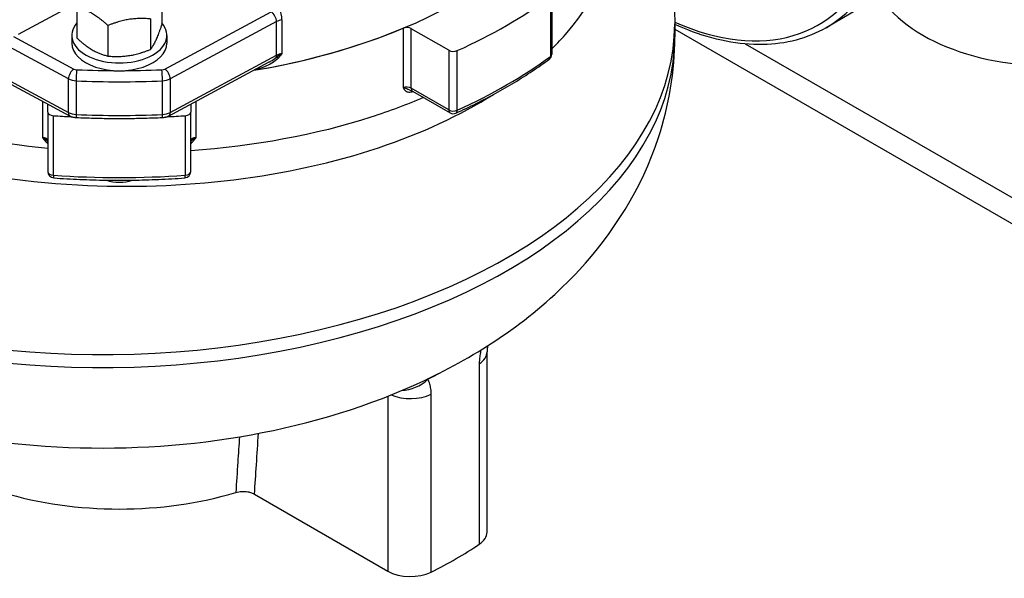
# Model space of a CAD drawing. Header units: millimetres. Extents: x 0 to 5940, y 0 to 4200.
# Tile 4 of 62: x 623 to 825, y 247 to 362. Entities that reach past the tile are written whole.
import ezdxf

# ---------------------------------------------------------------- set-up
doc = ezdxf.new("R2010")
doc.units = ezdxf.units.MM
doc.header["$LTSCALE"] = 50
doc.layers.add('02-LINIE-035', color=2, linetype='CONTINUOUS')

msp = doc.modelspace()

# ---------------------------------------------------------------- linework, layer by layer
at = {"layer": '02-LINIE-035'}
for p, q in [((652.08, 366.99), (652.08, 360.73)), ((731.9, 366.95), (731.9, 354.74)), ((731.62, 366.49), (731.62, 354.28)), ((631.97, 363.78), (622.67, 358.77)), ((634.68, 364.3), (634.68, 358.04)), ((652.68, 351.71), (674.45, 363.43)), ((794.5, 363.88), (788.06, 360.16)), ((649.75, 361.97), (649.75, 355.71)), ((675.56, 361.41), (653.79, 349.69)), ((675.56, 354.51), (675.56, 361.41)), ((676.68, 361.81), (676.68, 354.91)), ((757.08, 360.93), (757.08, 358.28)), ((632.96, 349.69), (616.02, 358.82)), ((641.05, 360.62), (641.05, 354.36)), ((701.47, 360.05), (701.47, 347.85)), ((703.15, 347.77), (703.15, 359.97)), ((710.83, 355.54), (703.15, 359.97)), ((757.08, 359.89), (868.59, 295.51)), ((621.73, 358.35), (634.07, 351.71)), ((633.63, 358.59), (633.63, 356.99)), ((653.13, 358.59), (653.13, 356.99)), ((868.59, 300.81), (771.57, 356.83)), ((710.83, 355.54), (710.83, 343.33)), ((712.55, 343.27), (712.55, 355.48)), ((611.2, 354.51), (632.96, 342.8)), ((612.69, 353.15), (633.3, 342.05)), ((653.45, 342.05), (674.06, 353.15)), ((653.79, 342.8), (675.56, 354.51)), ((632.96, 342.8), (632.96, 349.69)), ((634.54, 349.3), (634.54, 342.4)), ((652.21, 342.4), (652.21, 349.3)), ((653.79, 349.69), (653.79, 342.8)), ((710.83, 343.33), (703.15, 347.77)), ((703.42, 347.17), (711.1, 342.74)), ((627.66, 345.09), (627.66, 337.71)), ((659.1, 337.71), (659.1, 345.09)), ((628.75, 342.9), (628.75, 344.5)), ((628.75, 342.9), (628.75, 330.7)), ((658, 344.5), (658, 342.9)), ((658, 330.7), (658, 342.9)), ((629.9, 329.95), (629.9, 342.16)), ((656.86, 342.16), (656.86, 329.95)), ((718.66, 256.86), (718.66, 293.8)), ((717.07, 291.35), (717.07, 254.4)), ((698.37, 284.73), (698.37, 248.89)), ((707.22, 248.71), (707.22, 285.13)), ((671.05, 264.67), (698.37, 248.89))]:
    msp.add_line(p, q, dxfattribs=at)
for centre, start, end in [((730.6, 354.74), 306.3706, 0), ((711.75, 343.86), 240, 294.3519), ((630.05, 330.7), 180, 266.0001), ((656.7, 330.7), 273.9999, 0)]:
    msp.add_arc(centre, 1.3, start, end, dxfattribs=at)
for centre, major_axis, ratio, start_param, end_param in [((752.31, 422.08), (35.75, -61.92), 0.57735, 0, 2.508631), ((751.39, 421.55), (35.1, -60.79), 0.57735, 5.612563, 8.804723), ((643.38, 406.42), (99.12, 0), 0.57735, 4.993737, 5.999063), ((834.12, 373.79), (37.15, 0), 0.57735, 3.485171, 6.283185), ((643.38, 406.42), (-112.13, 0), 0.57735, 2.235668, 2.476721), ((674.45, 362.1), (0.77, -1.43), 0.556849, 0.802253, 2.373049), ((676.13, 362.69), (0.33, -1.59), 0.27432, 0.926818, 2.497614), ((639.82, 360.93), (117.26, 0), 0.57735, 3.923783, 6.283185), ((643.38, 358.59), (-9.75, 0), 0.57735, 5.814768, 9.893195), ((677.77, 360.04), (-3.25, 0), 0.57735, 5.055026, 5.462881), ((643.38, 406.42), (-99.12, 0), 0.57735, 1.852144, 2.196946), ((702.23, 359.44), (-1.3, 0), 0.57735, 3.926991, 5.338539), ((639.82, 358.28), (117.26, 0), 0.57735, 3.923783, 6.283185), ((643.38, 356.99), (-9.75, 0), 0.57735, 0, 3.141593), ((677.77, 353.14), (3.25, 0), 0.57735, 1.913433, 2.321288), ((711.75, 356.07), (-1.3, 0), 0.57735, 0.785398, 2.235668), ((674.45, 355.2), (-0.77, 1.43), 0.556849, 3.593076, 3.943845), ((676.32, 353.22), (-0.983, 0.851), 0.24837, 5.36209, 5.899738), ((643.38, 394.22), (-112.13, 0), 0.57735, 2.235668, 2.476721), ((730.6, 354.74), (0.77, -1.05), 0.642579, 0, 0.717419), ((730.6, 354.74), (1.3, 0), 0.57735, 5.618313, 6.283185), ((634.07, 350.38), (-0.77, -1.43), 0.556849, 3.910136, 5.480933), ((634.74, 352.12), (0.975, 0), 0.57735, 3.961897, 4.635714), ((634.66, 350.23), (0.07, 1.62), 0.062544, 0.616867, 2.187664), ((643.38, 417.04), (113.75, 0), 0.57735, 4.635714, 4.789064), ((652.02, 352.12), (0.975, 0), 0.57735, 4.789064, 5.462881), ((652.09, 350.23), (-0.07, 1.62), 0.062544, 4.095522, 5.666318), ((652.68, 350.38), (-0.77, 1.43), 0.556849, 3.943845, 5.514642), ((634.74, 350.79), (-2.6, 0), 0.57735, 0.820305, 1.494121), ((643.38, 415.71), (-115.37, 0), 0.57735, 1.494121, 1.647472), ((652.02, 350.79), (-2.6, 0), 0.57735, 1.647472, 2.321288), ((702.23, 347.24), (-1.3, 0), 0.57735, 3.926991, 5.338539), ((704.07, 348.3), (-0.65, -1.13), 0.57735, 5.497787, 6.283185), ((703.86, 346.81), (0.262, -0.595), 0.494977, 3.925019, 3.985623), ((643.38, 392.63), (99.12, 0), 0.57735, 5.363689, 5.364088), ((630.05, 342.9), (-1.3, 0), 0.57735, 0, 1.45027), ((634.74, 343.89), (2.6, 0), 0.57735, 3.961897, 4.635714), ((634.07, 343.48), (-0.77, -1.43), 0.556849, 5.480933, 6.283185), ((652.02, 343.89), (2.6, 0), 0.57735, 4.789064, 5.462881), ((652.68, 343.48), (0.77, -1.43), 0.556849, 0, 0.802253), ((656.7, 342.9), (1.3, 0), 0.57735, 4.832915, 6.283185), ((711.75, 343.86), (-0.65, -1.13), 0.57735, 5.497787, 6.283185), ((711.75, 343.86), (-1.3, 0), 0.57735, 0.785398, 2.235668), ((711.75, 343.86), (0.54, -1.18), 0.503744, 0, 0.838817), ((643.38, 406.42), (-112.13, 0), 0.57735, 1.45027, 1.482936), ((643.38, 408.81), (115.37, 0), 0.57735, 4.635714, 4.789064), ((634.66, 343.33), (-0.07, -1.62), 0.062544, 5.329256, 6.283185), ((652.09, 343.33), (0.07, -1.62), 0.062544, 0, 0.953929), ((643.38, 406.42), (-112.13, 0), 0.57735, 1.658657, 1.691323), ((627.45, 336.97), (1.3, 0), 0.57735, 0, 1.411548), ((659.3, 336.97), (-1.3, 0), 0.57735, 4.871637, 6.283185), ((630.05, 330.7), (-1.3, 0), 0.57735, 0, 1.45027), ((656.7, 330.7), (1.3, 0), 0.57735, 4.832915, 6.283185), ((630.05, 330.7), (-0.09, -1.3), 0.098171, 5.331305, 6.283185), ((643.38, 394.22), (-112.13, 0), 0.57735, 1.45027, 1.691323), ((643.38, 331.53), (-5.2, 0), 0.57735, 1.036276, 2.105317), ((656.7, 330.7), (0.09, -1.3), 0.098171, 0, 0.95188), ((712.16, 293.8), (6.5, 0), 0.57735, 5.569277, 6.283185), ((702.33, 291.03), (-5.84, -2.86), 0.737727, 1.035929, 1.970123), ((702.96, 287.97), (-6.5, 0), 0.57735, 0.918971, 2.284705), ((643.38, 291.26), (-51.35, 0), 0.57735, 1.087641, 2.053952), ((712.16, 256.86), (6.5, 0), 0.57735, 5.569277, 6.283185), ((643.38, 291.26), (97.5, 0), 0.57735, 5.426298, 5.569277), ((702.96, 251.55), (6.5, 0), 0.57735, 3.926991, 5.426298)]:
    msp.add_ellipse(centre, major_axis=major_axis, ratio=ratio, start_param=start_param, end_param=end_param, dxfattribs=at)
for points, knots in [([(731.9, 355.83), (733.01, 356.92), (734.05, 358.03), (735.03, 359.16), (741.95, 367.18), (745.37, 376.22), (744.87, 385.22)], [-13.755044, -13.755044, -13.755044, -13.755044, -12.672086, -12.672086, -12.672086, -4.967393, -4.967393, -4.967393, -4.967393]), ([(752.08, 385.22), (752.42, 384.42), (752.75, 383.6), (753.92, 380.49), (754.66, 378.13), (755.85, 373.33), (756.31, 370.89), (756.92, 365.94), (757.08, 363.43), (757.08, 360.93)], [0.5456444, 0.5456444, 0.5456444, 0.5456444, 0.5714339, 0.5714339, 0.6427553, 0.6427553, 0.7140768, 0.7140768, 0.7853982, 0.7853982, 0.7853982, 0.7853982]), ([(788.06, 360.16), (784.25, 357.96), (779.84, 356.79), (770.25, 356.61), (765.05, 357.65), (758.86, 360.07), (757.97, 360.44), (757.08, 360.85)], [3.9269908, 3.9269908, 3.9269908, 3.9269908, 4.2358648, 4.2358648, 4.5522347, 4.5522347, 4.6053414, 4.6053414, 4.6053414, 4.6053414]), ([(564.6, 292.77), (574.93, 286.75), (586.17, 282.37), (610.01, 276.18), (622.65, 274.48), (647.88, 273.83), (660.47, 274.85), (684.92, 279.67), (696.78, 283.47), (718.73, 294.27), (728.92, 301.25), (744.42, 318.02), (750.3, 327.15), (755.9, 344.21), (757.08, 351.24), (757.08, 358.28)], [3.137157, 3.137157, 3.137157, 3.137157, 3.504275, 3.504275, 3.882642, 3.882642, 4.255877, 4.255877, 4.632619, 4.632619, 5.007396, 5.007396, 5.310386, 5.310386, 5.497787, 5.497787, 5.497787, 5.497787]), ([(675.49, 354.1), (675.86, 354.4), (676.25, 354.67), (676.67, 354.9), (676.67, 354.91), (676.68, 354.91), (676.68, 354.91)], [0, 0, 0, 0, 0.99355, 0.99355, 0.99355, 1, 1, 1, 1]), ([(676.68, 354.91), (676.68, 354.91), (676.68, 354.91), (676.67, 354.9), (676.42, 354.57), (676.17, 354.25), (675.89, 353.93)], [0, 0, 0, 0, 0.00668, 0.00668, 0.00668, 1, 1, 1, 1]), ([(675.89, 353.93), (675.54, 353.51), (675.08, 353.19), (674.6, 352.9), (674.11, 352.61), (673.61, 352.37), (673.1, 352.17), (672.41, 351.89), (671.71, 351.67), (671, 351.5)], [0, 0, 0, 0, 0.25, 0.25, 0.25, 0.5, 0.5, 0.5, 0.8324425, 0.8324425, 0.8324425, 0.8324425]), ([(674.06, 353.15), (674.13, 353.18), (674.19, 353.22), (674.26, 353.25), (674.28, 353.27), (674.31, 353.29), (674.34, 353.3), (674.74, 353.53), (675.14, 353.77), (675.49, 354.1)], [0.7128256, 0.7128256, 0.7128256, 0.7128256, 0.75, 0.75, 0.75, 0.7666958, 0.7666958, 0.7666958, 1, 1, 1, 1]), ([(712.29, 342.68), (713.7, 343.32), (715.09, 343.98), (717.82, 345.34), (719.15, 346.04), (721.76, 347.48), (723.04, 348.21), (725.53, 349.72), (726.74, 350.49), (729.1, 352.07), (730.25, 352.87), (731.37, 353.7)], [4.5918628, 4.5918628, 4.5918628, 4.5918628, 4.6400733, 4.6400733, 4.6882837, 4.6882837, 4.7364942, 4.7364942, 4.7847047, 4.7847047, 4.8329152, 4.8329152, 4.8329152, 4.8329152]), ([(701.47, 347.85), (701.63, 347.63), (701.79, 347.42), (702.17, 347.11), (702.39, 347), (702.8, 346.95), (702.96, 346.96), (703.25, 347.03), (703.36, 347.06), (703.47, 347.11)], [-0.5131175, -0.5131175, -0.5131175, -0.5131175, -0.3309608, -0.3309608, -0.1667632, -0.1667632, -0.0641397, -0.0641397, 0, 0, 0, 0]), ([(703.02, 347.34), (702.84, 347.38), (702.66, 347.46), (702.16, 347.66), (701.79, 347.79), (701.47, 347.85)], [0.2091913, 0.2091913, 0.2091913, 0.2091913, 0.3309608, 0.3309608, 0.5131175, 0.5131175, 0.5131175, 0.5131175]), ([(703.02, 347.33), (703.05, 347.33), (703.08, 347.32), (703.14, 347.3), (703.17, 347.28), (703.23, 347.26), (703.26, 347.25), (703.31, 347.23), (703.33, 347.22), (703.38, 347.19), (703.4, 347.18), (703.42, 347.17)], [5.951337, 5.951337, 5.951337, 5.951337, 6.0177067, 6.0177067, 6.0840763, 6.0840763, 6.150446, 6.150446, 6.2168157, 6.2168157, 6.2831853, 6.2831853, 6.2831853, 6.2831853]), ([(570.31, 345.56), (587.29, 335.7), (610.79, 329.3), (634.85, 327.97), (656.27, 326.78), (678.12, 329.49), (696.41, 335.59), (705.24, 338.53), (713.19, 342.24), (719.95, 346.51)], [-43.504023, -43.504023, -43.504023, -43.504023, -32.103227, -32.103227, -32.103227, -21.951495, -21.951495, -21.951495, -17.051393, -17.051393, -17.051393, -17.051393]), ([(705.65, 345.89), (702.23, 344.4), (698.63, 343.05), (683.59, 338.2), (670.97, 335.88), (657.99, 334.98)], [19.80298, 19.80298, 19.80298, 19.80298, 21.951495, 21.951495, 28.380253, 28.380253, 28.380253, 28.380253]), ([(634.59, 341.71), (634.51, 341.71), (634.42, 341.72), (634.25, 341.74), (634.16, 341.76), (633.99, 341.79), (633.9, 341.81), (633.73, 341.86), (633.65, 341.89), (633.47, 341.96), (633.39, 342), (633.3, 342.05)], [4.0036661, 4.0036661, 4.0036661, 4.0036661, 4.1384293, 4.1384293, 4.2731926, 4.2731926, 4.4079559, 4.4079559, 4.5427191, 4.5427191, 4.6774824, 4.6774824, 4.6774824, 4.6774824]), ([(652.16, 341.71), (650.99, 341.66), (649.82, 341.62), (647.48, 341.55), (646.31, 341.53), (643.96, 341.51), (642.79, 341.51), (640.45, 341.53), (639.27, 341.55), (636.93, 341.62), (635.76, 341.66), (634.59, 341.71)], [3.8503156, 3.8503156, 3.8503156, 3.8503156, 3.8809857, 3.8809857, 3.9116558, 3.9116558, 3.9423259, 3.9423259, 3.972996, 3.972996, 4.0036661, 4.0036661, 4.0036661, 4.0036661]), ([(653.45, 342.05), (653.36, 342), (653.28, 341.96), (653.11, 341.89), (653.02, 341.86), (652.85, 341.81), (652.76, 341.79), (652.59, 341.76), (652.51, 341.74), (652.33, 341.72), (652.25, 341.71), (652.16, 341.71)], [3.1764992, 3.1764992, 3.1764992, 3.1764992, 3.3112625, 3.3112625, 3.4460258, 3.4460258, 3.580789, 3.580789, 3.7155523, 3.7155523, 3.8503156, 3.8503156, 3.8503156, 3.8503156]), ([(627.66, 337.71), (627.85, 337.41), (628.05, 337.11), (628.43, 336.7), (628.59, 336.56), (628.75, 336.43)], [-0.5131176, -0.5131176, -0.5131176, -0.5131176, -0.3309608, -0.3309608, -0.2311642, -0.2311642, -0.2311642, -0.2311642]), ([(628.75, 336.83), (628.72, 336.87), (628.69, 336.9), (628.39, 337.19), (628.05, 337.49), (627.66, 337.71)], [0.3074883, 0.3074883, 0.3074883, 0.3074883, 0.3309608, 0.3309608, 0.5131176, 0.5131176, 0.5131176, 0.5131176]), ([(658, 336.43), (658.17, 336.56), (658.32, 336.7), (658.71, 337.11), (658.9, 337.41), (659.1, 337.71)], [-0.28118, -0.28118, -0.28118, -0.28118, -0.1813834, -0.1813834, 0.0007734, 0.0007734, 0.0007734, 0.0007734]), ([(659.1, 337.71), (658.71, 337.49), (658.37, 337.19), (658.07, 336.9), (658.03, 336.87), (658, 336.83)], [-0.0007734, -0.0007734, -0.0007734, -0.0007734, 0.1813834, 0.1813834, 0.2048559, 0.2048559, 0.2048559, 0.2048559]), ([(629.96, 329.4), (631.74, 329.28), (633.53, 329.18), (637.1, 329.03), (638.89, 328.98), (642.48, 328.93), (644.27, 328.93), (647.86, 328.98), (649.65, 329.03), (653.23, 329.18), (655.01, 329.28), (656.79, 329.4)], [3.8064646, 3.8064646, 3.8064646, 3.8064646, 3.8546751, 3.8546751, 3.9028856, 3.9028856, 3.9510961, 3.9510961, 3.9993065, 3.9993065, 4.047517, 4.047517, 4.047517, 4.047517]), ([(718.78, 295.06), (718.77, 295), (718.76, 294.94), (718.73, 294.74), (718.71, 294.6), (718.68, 294.35), (718.67, 294.23), (718.66, 294), (718.66, 293.9), (718.66, 293.8)], [0.1998642, 0.1998642, 0.1998642, 0.1998642, 0.2515644, 0.2515644, 0.3773465, 0.3773465, 0.5031287, 0.5031287, 0.6289109, 0.6289109, 0.6289109, 0.6289109]), ([(717.4, 294.19), (717.36, 294.01), (717.32, 293.82), (717.22, 293.24), (717.16, 292.85), (717.1, 292.23), (717.09, 292), (717.07, 291.63), (717.07, 291.49), (717.07, 291.35)], [0.1309826, 0.1309826, 0.1309826, 0.1309826, 0.2232634, 0.2232634, 0.4245148, 0.4245148, 0.550297, 0.550297, 0.6289109, 0.6289109, 0.6289109, 0.6289109]), ([(707.22, 285.13), (707.22, 285.28), (707.22, 285.42), (707.2, 285.78), (707.18, 286), (707.1, 286.56), (707.03, 286.89), (706.83, 287.55), (706.7, 287.88), (706.54, 288.17)], [0, 0, 0, 0, 0.0810944, 0.0810944, 0.2108454, 0.2108454, 0.4184469, 0.4184469, 0.648755, 0.648755, 0.648755, 0.648755]), ([(667.97, 276.4), (667.85, 274.67), (667.74, 272.93), (667.5, 269.13), (667.37, 267.07), (667.23, 265)], [-2.702742, -2.702742, -2.702742, -2.702742, -1.681639, -1.681639, -0.466368, -0.466368, -0.466368, -0.466368]), ([(671.05, 264.67), (671.18, 266.67), (671.31, 268.68), (671.59, 272.82), (671.73, 274.96), (671.87, 277.1)], [0.50134, 0.50134, 0.50134, 0.50134, 1.681639, 1.681639, 2.940103, 2.940103, 2.940103, 2.940103]), ([(667.23, 265), (667.61, 265.12), (668.02, 265.19), (668.86, 265.23), (669.28, 265.21), (669.94, 265.09), (670.19, 265.03), (670.65, 264.87), (670.86, 264.78), (671.05, 264.67)], [0, 0, 0, 0, 0.195015, 0.195015, 0.3905394, 0.3905394, 0.5138475, 0.5138475, 0.6371954, 0.6371954, 0.6371954, 0.6371954])]:
    msp.add_open_spline(points, degree=3, knots=knots, dxfattribs=at)
for points in [[(641.05, 360.62), (637.86, 363.52), (634.68, 364.3)], [(649.75, 361.97), (645.4, 362.35), (641.05, 360.62)], [(649.75, 355.71), (650.91, 357.16), (652.08, 360.73)], [(634.68, 358.04), (637.86, 355.14), (641.05, 354.36)], [(641.05, 354.36), (645.4, 353.97), (649.75, 355.71)]]:
    msp.add_rational_spline(points, [1, 1.15470053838, 1], degree=2, dxfattribs=at)
for points in [[(628.76, 335.41), (607.88, 337.49), (587.93, 343.42), (573.09, 352)], [(706.54, 288.17), (707.28, 288.56), (708.01, 288.96), (708.73, 289.36)], [(706.54, 288.17), (706.49, 288.19), (706.44, 288.2), (706.39, 288.21)]]:
    msp.add_open_spline(points, degree=3, dxfattribs=at)

doc.saveas('drawing.dxf')
